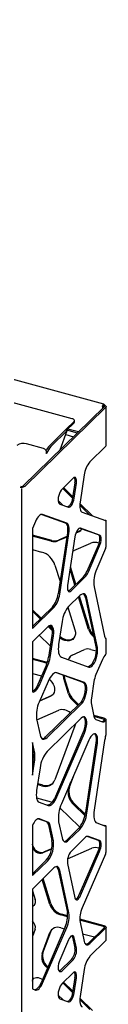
# Model space of a CAD drawing. Header units: millimetres. Extents: x -217 to 5933, y 23 to 4888.
# Tile 40 of 40: x 4924 to 4982, y 3188 to 3878. Entities that reach past the tile are written whole.
import ezdxf

# ---------------------------------------------------------------- set-up
doc = ezdxf.new("R2010")
doc.units = ezdxf.units.MM
doc.header["$LTSCALE"] = 15

msp = doc.modelspace()

# ---------------------------------------------------------------- linework, layer by layer
for p, q in [((4980.88, 3608.29), (3990.16, 3877.55)), ((4958.65, 3598.06), (4004.98, 3857.24)), ((4980.53, 3607.06), (4980.53, 3605.73)), ((4980.58, 3607.1), (4981.14, 3607.65)), ((4981.08, 3606.27), (4924.42, 3550.97)), ((4982.14, 3605.98), (4925.49, 3550.68)), ((4979.97, 3606.51), (4979.97, 3605.19)), ((4982.42, 3579.18), (4982.42, 3606.56)), ((4954.74, 3590.93), (4959.9, 3595.97)), ((4954.85, 3590.02), (4959.9, 3594.94)), ((4960.25, 3595.66), (4960.25, 3596.69)), ((4942.77, 3579.13), (4954.15, 3590.2)), ((4943.8, 3578.6), (4955.3, 3589.79)), ((4950.23, 3576.15), (4955.3, 3589.79)), ((4954.22, 3586.89), (4959.7, 3585.4)), ((4954.31, 3590.3), (4955.3, 3589.79)), ((4954.74, 3590.08), (4954.74, 3590.93)), ((4962.36, 3588), (4954.87, 3590.04)), ((4963.19, 3588.81), (4955.7, 3590.84)), ((4938.67, 3577.16), (4926.75, 3580.41)), ((4940.59, 3573.57), (4940.72, 3574.04)), ((4940.87, 3573.85), (4940.59, 3573.57)), ((4940.69, 3573.94), (4940.87, 3573.85)), ((4982.14, 3578.6), (4971.14, 3567.86)), ((4959.37, 3556.38), (4951.59, 3548.78)), ((4960.62, 3553.08), (4959.04, 3542.57)), ((4960.1, 3542.28), (4961.68, 3552.79)), ((4967.16, 3558.66), (4964.29, 3539.64)), ((4923.52, 1757.59), (4923.52, 3549.07)), ((4959.02, 3542.46), (4952.07, 3549.25)), ((4959.17, 3543.42), (4952.63, 3549.8)), ((4948.88, 3540.75), (4952.37, 3537.34)), ((4949.99, 3538.2), (4956.11, 3536)), ((4972.94, 3529.97), (4964.15, 3538.55)), ((4971.17, 3530.6), (4964.09, 3537.52)), ((4965.81, 3532.53), (4982.14, 3526.67)), ((4933.04, 3526.09), (4930.86, 3521.05)), ((4937.47, 3530.98), (4953.81, 3525.13)), ((4954.87, 3524.84), (4937.97, 3530.9)), ((4981.83, 3526.76), (4982.37, 3526.81)), ((4982.42, 3508.17), (4982.42, 3526.77)), ((4930.86, 3521.05), (4930.86, 3451.11)), ((4955.33, 3518.01), (4948.9, 3475.35)), ((4949.96, 3475.06), (4956.39, 3517.72)), ((4963.54, 3518.87), (4961.3, 3517.9)), ((4964.1, 3519.41), (4961.45, 3518.26)), ((4964.78, 3519.81), (4964.1, 3519.41)), ((4964.13, 3521.43), (4976.87, 3516.86)), ((4977.93, 3516.57), (4964.52, 3521.38)), ((4944.56, 3512.78), (4930.86, 3516.5)), ((4943.99, 3512.23), (4930.86, 3515.8)), ((4954.9, 3515.13), (4948.66, 3512.43)), ((4954.95, 3515.45), (4949.22, 3512.98)), ((4960.6, 3515.21), (4955.48, 3481.27)), ((4959.82, 3505.65), (4971.81, 3510.83)), ((4930.86, 3506.41), (4937.24, 3504.67)), ((4959.1, 3505.28), (4959.82, 3505.65)), ((4976.87, 3509.29), (4969.01, 3491.14)), ((4970.07, 3490.85), (4977.93, 3509)), ((4982.14, 3507.13), (4975.96, 3492.85)), ((4982.14, 3507.13), (4982.32, 3507.55)), ((4982.32, 3507.55), (4982.37, 3508.17)), ((4946.65, 3495.49), (4950.19, 3483.95)), ((4960.65, 3481.51), (4957.21, 3492.71)), ((4961.21, 3482.05), (4957.45, 3494.3)), ((4966.55, 3487.27), (4956.84, 3477.79)), ((4957.9, 3477.5), (4967.61, 3486.98)), ((4974.07, 3480.28), (4981.43, 3445.82)), ((4964.05, 3474.11), (4956.23, 3466.48)), ((4970.19, 3450.46), (4963.18, 3473.26)), ((4970.75, 3451.01), (4963.74, 3473.81)), ((4967.95, 3472.62), (4975.32, 3438.16)), ((4976.38, 3437.88), (4969.01, 3472.33)), ((4944.92, 3466.15), (4930.86, 3452.43)), ((4930.86, 3451.11), (4945.98, 3465.86)), ((4936.93, 3458.35), (4930.86, 3464.28)), ((4936.37, 3457.81), (4930.86, 3463.18)), ((4955.73, 3465.94), (4960.61, 3450.05)), ((4951.65, 3455.91), (4949.24, 3439.89)), ((4941.59, 3452.19), (4930.86, 3441.72)), ((4944.7, 3449.68), (4941.87, 3452.44)), ((4944.54, 3450.92), (4942.51, 3452.9)), ((4930.86, 3441.72), (4930.86, 3406.66)), ((4935.68, 3446.42), (4943.4, 3438.88)), ((4944.51, 3446.3), (4942.21, 3431.03)), ((4943.27, 3430.74), (4945.58, 3446.01)), ((4982.35, 3444.11), (4982.13, 3444.16)), ((4982.42, 3433.53), (4982.42, 3444.08)), ((4958.74, 3432.52), (4967.46, 3436.29)), ((4971.8, 3436.47), (4975.49, 3435.47)), ((4939.65, 3427.73), (4930.86, 3430.12)), ((4939.09, 3427.19), (4930.86, 3429.42)), ((4951.14, 3431.02), (4970.42, 3424.11)), ((4955.92, 3429.3), (4956.06, 3429.67)), ((4956.24, 3429.19), (4956.62, 3430.22)), ((4979.97, 3429.48), (4975.37, 3418.85)), ((4982.14, 3432.96), (4982.29, 3433.14)), ((4982.29, 3433.14), (4982.41, 3433.54)), ((4940.69, 3425.7), (4934.66, 3411.77)), ((4935.72, 3411.48), (4941.75, 3425.41)), ((4930.86, 3419.66), (4937.32, 3417.91)), ((4941.87, 3414.08), (4935.55, 3399.47)), ((4947.46, 3420.18), (4966.24, 3413.45)), ((4967.3, 3413.16), (4948.01, 3420.08)), ((4952.77, 3416.1), (4953.33, 3416.65)), ((4956.06, 3405.38), (4952.77, 3416.1)), ((4956.62, 3405.92), (4953.33, 3416.65)), ((4973.96, 3413.89), (4972.19, 3402.19)), ((4943.4, 3403.39), (4935.83, 3400.12)), ((4943.96, 3403.94), (4935.99, 3400.49)), ((4962.74, 3397.17), (4958.74, 3401.07)), ((4963.3, 3397.72), (4959.3, 3401.62)), ((4933.94, 3387.24), (4949.32, 3393.89)), ((4963.96, 3398.37), (4940.12, 3375.1)), ((4941.18, 3374.81), (4965.02, 3398.08)), ((4972.19, 3397.86), (4973.95, 3389.6)), ((4933.8, 3387.89), (4936.22, 3376.59)), ((4965.02, 3388.32), (4941.18, 3365.05)), ((4981.14, 3388.18), (4973.83, 3390.16)), ((4980.58, 3387.63), (4973.99, 3389.42)), ((4975.37, 3387.4), (4979.97, 3385.76)), ((4981.16, 3386.89), (4981.08, 3386.8)), ((4981.08, 3386.8), (4982.14, 3386.51)), ((4981.16, 3386.89), (4982.29, 3386.69)), ((4982.29, 3386.69), (4982.14, 3386.51)), ((4982.42, 3376.91), (4982.42, 3387.09)), ((4960.61, 3382.87), (4946.65, 3345.02)), ((4966.24, 3377.96), (4946.95, 3333.4)), ((4948.01, 3333.11), (4967.3, 3377.67)), ((4970.42, 3372.83), (4951.14, 3328.27)), ((4981.43, 3372.61), (4974.07, 3323.78)), ((4930.86, 3371.25), (4930.86, 3348.46)), ((4932.45, 3363.79), (4930.86, 3371.25)), ((4930.86, 3366.57), (4931.39, 3364.08)), ((4975.32, 3370.98), (4967.95, 3322.15)), ((4969.01, 3321.86), (4976.38, 3370.69)), ((4931.39, 3359.32), (4930.86, 3355.78)), ((4930.86, 3348.46), (4932.45, 3359.03)), ((4936.22, 3353.57), (4933.8, 3337.56)), ((4956.79, 3339.95), (4960.23, 3349.27)), ((4937.24, 3340.95), (4934.43, 3341.71)), ((4937.8, 3341.49), (4934.53, 3342.38)), ((4956.23, 3339.4), (4957.8, 3343.66)), ((4933.72, 3332.51), (4943.99, 3329.72)), ((4935.55, 3329.39), (4941.87, 3327.12)), ((4950.14, 3325.54), (4963.54, 3312.46)), ((4967.57, 3320.14), (4959.82, 3327.7)), ((4967.76, 3321.04), (4960.38, 3328.24)), ((4935.23, 3317.8), (4940.69, 3315.84)), ((4941.75, 3315.55), (4935.72, 3317.72)), ((4930.86, 3313.05), (4930.86, 3277.99)), ((4942.21, 3313.48), (4944.51, 3302.71)), ((4945.58, 3302.42), (4943.27, 3313.19)), ((4949.24, 3315.69), (4951.65, 3304.39)), ((4962.99, 3310.67), (4955.17, 3303.04)), ((4963.54, 3312.46), (4964.05, 3311.91)), ((4975.96, 3314.9), (4982.14, 3312.69)), ((4981.14, 3313.12), (4980.99, 3313.1)), ((4982.32, 3312.72), (4982.14, 3312.69)), ((4982.38, 3312.82), (4982.32, 3312.72)), ((4982.42, 3294.2), (4982.42, 3312.82)), ((4956.23, 3302.75), (4964.05, 3310.38)), ((4967.61, 3304.47), (4957.9, 3294.99)), ((4969.58, 3305.49), (4976.87, 3302.88)), ((4977.93, 3302.59), (4970.07, 3305.4)), ((4931.27, 3298.8), (4930.86, 3300.13)), ((4944.32, 3296.87), (4938.7, 3294.44)), ((4955.55, 3289.81), (4972.5, 3297.14)), ((4944.25, 3296.54), (4938.14, 3293.9)), ((4976.87, 3295.3), (4963.46, 3264.33)), ((4964.52, 3264.04), (4977.93, 3295.01)), ((4982.14, 3293.14), (4965.81, 3255.4)), ((4940.53, 3288.76), (4930.86, 3279.31)), ((4930.86, 3277.99), (4941.59, 3288.47)), ((4945.98, 3283.35), (4930.86, 3268.6)), ((4955.48, 3286.5), (4960.6, 3262.55)), ((4948.9, 3282.21), (4955.33, 3252.12)), ((4956.39, 3251.83), (4949.96, 3281.93)), ((4943.13, 3257.83), (4937.75, 3275.33)), ((4943.69, 3258.38), (4938.31, 3275.87)), ((4930.86, 3268.6), (4930.86, 3198.66)), ((4930.86, 3267.36), (4932.76, 3261.18)), ((4955.52, 3249.15), (4950.67, 3250.46)), ((4955.54, 3249.84), (4951.23, 3251.01)), ((4953.81, 3242.03), (4936.9, 3202.97)), ((4937.97, 3202.68), (4954.87, 3241.75)), ((4981.14, 3242.88), (4964.08, 3247.52)), ((4980.58, 3242.34), (4964.1, 3246.82)), ((4964.29, 3245.32), (4967.16, 3231.9)), ((4982.42, 3232.79), (4982.42, 3241.79)), ((4932.76, 3240.48), (4930.86, 3235.33)), ((4937.69, 3223.46), (4943.13, 3238.2)), ((4938.25, 3224), (4943.69, 3238.74)), ((4950.67, 3241.46), (4953.26, 3240.76)), ((4959.04, 3234.79), (4960.62, 3227.38)), ((4966, 3237.3), (4974.43, 3235.01)), ((4981.08, 3241.5), (4970.08, 3230.76)), ((4971.14, 3230.47), (4982.14, 3241.21)), ((4956.11, 3232.99), (4949.99, 3218.86)), ((4961.68, 3227.09), (4960.1, 3234.5)), ((4982.14, 3232.21), (4971.14, 3221.47)), ((4941.37, 3213.3), (4940.57, 3214.08)), ((4941.71, 3214.06), (4941.13, 3214.62)), ((4958.31, 3219.28), (4950.53, 3211.68)), ((4951.59, 3211.39), (4959.37, 3218.99)), ((4959.37, 3209.98), (4951.59, 3202.39)), ((4967.16, 3212.27), (4964.29, 3193.25)), ((4930.86, 3203.96), (4931.27, 3205.07)), ((4959.02, 3196.07), (4952.07, 3202.86)), ((4959.17, 3197.02), (4952.63, 3203.4)), ((4960.62, 3206.68), (4959.04, 3196.18)), ((4960.1, 3195.89), (4961.68, 3206.4)), ((4930.86, 3198.66), (4933.04, 3197.88)), ((4948.88, 3194.36), (4952.37, 3190.95)), ((4949.99, 3191.8), (4956.11, 3189.61)), ((4971.17, 3184.21), (4964.09, 3191.13)), ((4972.94, 3183.58), (4964.15, 3192.16))]:
    msp.add_line(p, q)
at = {"flags": 128}
for points in [[(4979.97, 3606.51), (4980.02, 3606.97), (4980.14, 3607.44), (4980.33, 3607.85), (4980.56, 3608.15), (4980.78, 3608.29), (4980.97, 3608.24), (4981.1, 3608.02), (4981.14, 3607.65)], [(4980.53, 3607.06), (4980.54, 3607.08), (4980.54, 3607.1), (4980.55, 3607.11), (4980.56, 3607.12), (4980.57, 3607.13), (4980.57, 3607.13), (4980.58, 3607.12), (4980.58, 3607.1)], [(4980.58, 3607.1), (4980.78, 3607.04), (4980.94, 3606.95), (4981.08, 3606.85), (4981.17, 3606.74), (4981.21, 3606.62), (4981.21, 3606.5), (4981.17, 3606.38), (4981.08, 3606.27)], [(4981.14, 3607.65), (4981.53, 3607.52), (4981.87, 3607.35), (4982.13, 3607.15), (4982.31, 3606.92), (4982.41, 3606.69), (4982.41, 3606.44), (4982.32, 3606.21), (4982.14, 3605.98)], [(4959.9, 3595.97), (4960.12, 3596.25), (4960.23, 3596.55), (4960.23, 3596.85), (4960.11, 3597.15), (4959.88, 3597.43), (4959.55, 3597.68), (4959.14, 3597.89), (4958.65, 3598.06)], [(4961.68, 3552.79), (4961.8, 3553.93), (4961.77, 3554.95), (4961.62, 3555.81), (4961.34, 3556.46), (4960.95, 3556.85), (4960.48, 3556.97), (4959.94, 3556.81), (4959.37, 3556.38)], [(4951.59, 3548.78), (4950.91, 3547.96), (4950.28, 3546.88), (4949.73, 3545.61), (4949.29, 3544.23), (4949, 3542.81), (4948.88, 3541.46), (4948.92, 3540.25), (4949.13, 3539.27), (4949.5, 3538.57), (4949.99, 3538.2)], [(4959.04, 3542.57), (4958.78, 3541.3), (4958.4, 3540.06), (4957.93, 3538.9), (4957.37, 3537.89), (4956.77, 3537.08), (4956.17, 3536.53), (4955.58, 3536.26), (4955.44, 3536.24)], [(4956.11, 3536), (4956.64, 3535.98), (4957.23, 3536.25), (4957.84, 3536.8), (4958.43, 3537.6), (4958.99, 3538.61), (4959.47, 3539.77), (4959.84, 3541.02), (4960.1, 3542.28)], [(4964.29, 3539.64), (4964.13, 3538.32), (4964.08, 3537.07), (4964.13, 3535.91), (4964.29, 3534.89), (4964.54, 3534.02), (4964.88, 3533.33), (4965.31, 3532.82), (4965.81, 3532.53)], [(4937.97, 3530.9), (4937.41, 3530.98), (4936.8, 3530.85), (4936.16, 3530.51), (4935.5, 3529.96), (4934.85, 3529.23), (4934.21, 3528.32), (4933.6, 3527.27), (4933.04, 3526.09)], [(4953.81, 3525.13), (4954.31, 3524.83), (4954.74, 3524.33), (4955.08, 3523.63), (4955.33, 3522.76), (4955.49, 3521.74), (4955.54, 3520.59), (4955.49, 3519.34), (4955.33, 3518.01)], [(4956.39, 3517.72), (4956.55, 3519.05), (4956.6, 3520.3), (4956.55, 3521.45), (4956.39, 3522.48), (4956.14, 3523.35), (4955.8, 3524.04), (4955.37, 3524.54), (4954.87, 3524.84)], [(4964.52, 3521.38), (4964, 3521.41), (4963.42, 3521.14), (4962.82, 3520.6), (4962.24, 3519.81), (4961.69, 3518.82), (4961.22, 3517.68), (4960.85, 3516.45), (4960.6, 3515.21)], [(4976.87, 3516.86), (4977.31, 3516.54), (4977.64, 3515.95), (4977.85, 3515.12), (4977.92, 3514.1), (4977.85, 3512.94), (4977.64, 3511.7), (4977.31, 3510.46), (4976.87, 3509.29)], [(4977.93, 3509), (4978.37, 3510.18), (4978.7, 3511.42), (4978.91, 3512.65), (4978.98, 3513.81), (4978.91, 3514.84), (4978.7, 3515.67), (4978.37, 3516.26), (4977.93, 3516.57)], [(4955.48, 3481.27), (4955.36, 3480.07), (4955.39, 3479), (4955.55, 3478.1), (4955.84, 3477.42), (4956.25, 3477.01), (4956.75, 3476.89), (4957.31, 3477.05), (4957.9, 3477.5)], [(4956.84, 3477.79), (4956.25, 3477.34), (4955.99, 3477.23)], [(4969.01, 3472.33), (4968.7, 3473.41), (4968.27, 3474.28), (4967.74, 3474.9), (4967.12, 3475.27), (4966.42, 3475.38), (4965.66, 3475.21), (4964.86, 3474.79), (4964.05, 3474.11)], [(4945.58, 3446.01), (4945.76, 3447.76), (4945.76, 3449.37), (4945.58, 3450.77), (4945.22, 3451.89), (4944.71, 3452.69), (4944.06, 3453.13), (4943.3, 3453.19), (4942.46, 3452.87), (4941.59, 3452.19)], [(4943.39, 3453.2), (4943.64, 3452.97), (4944.16, 3452.18), (4944.51, 3451.05), (4944.7, 3449.66), (4944.7, 3448.05), (4944.51, 3446.3)], [(4960.61, 3450.05), (4960.93, 3448.51), (4960.93, 3447.02), (4960.61, 3445.65), (4959.99, 3444.47), (4959.09, 3443.51), (4957.95, 3442.82), (4956.62, 3442.44), (4955.16, 3442.38), (4953.63, 3442.64), (4952.11, 3443.21), (4950.65, 3444.06), (4949.95, 3444.6)], [(4959.7, 3444.1), (4959.65, 3444.05), (4958.51, 3443.37), (4957.18, 3442.99), (4955.72, 3442.92), (4954.19, 3443.18), (4952.67, 3443.75), (4951.21, 3444.61), (4950.09, 3445.52)], [(4949.24, 3439.89), (4949.05, 3438.24), (4948.98, 3436.68), (4949.05, 3435.24), (4949.24, 3433.96), (4949.55, 3432.88), (4949.98, 3432.01), (4950.51, 3431.39), (4951.14, 3431.02)], [(4975.32, 3438.16), (4975.49, 3436.87), (4975.49, 3435.39), (4975.32, 3433.77), (4974.99, 3432.09), (4974.51, 3430.42), (4973.91, 3428.84), (4973.21, 3427.41), (4972.44, 3426.2), (4971.64, 3425.26), (4970.83, 3424.63), (4970.06, 3424.34), (4969.84, 3424.32)], [(4970.42, 3424.11), (4971.12, 3424.05), (4971.89, 3424.34), (4972.7, 3424.97), (4973.5, 3425.91), (4974.27, 3427.12), (4974.97, 3428.55), (4975.58, 3430.13), (4976.05, 3431.8), (4976.38, 3433.48), (4976.55, 3435.1), (4976.55, 3436.59), (4976.38, 3437.88)], [(4941.17, 3426.91), (4940.61, 3426.93), (4939.09, 3427.19)], [(4941.36, 3427.47), (4941.17, 3427.47), (4939.65, 3427.73)], [(4948.01, 3420.08), (4947.31, 3420.18), (4946.56, 3420.02), (4945.76, 3419.59), (4944.94, 3418.91), (4944.13, 3418), (4943.33, 3416.87), (4942.57, 3415.55), (4941.87, 3414.08)], [(4942.6, 3415.61), (4943.4, 3414.9), (4944.54, 3413.59), (4945.44, 3412.15), (4946.07, 3410.62), (4946.38, 3409.08), (4946.38, 3407.59), (4946.07, 3406.22), (4945.44, 3405.03), (4944.54, 3404.08), (4943.4, 3403.39)], [(4934.66, 3411.77), (4934.11, 3410.61), (4933.51, 3409.57), (4932.88, 3408.67), (4932.24, 3407.94), (4931.59, 3407.39), (4930.96, 3407.03), (4930.86, 3407)], [(4930.86, 3406.66), (4931.42, 3406.6), (4932.02, 3406.74), (4932.65, 3407.1), (4933.3, 3407.65), (4933.94, 3408.38), (4934.57, 3409.28), (4935.17, 3410.32), (4935.72, 3411.48)], [(4966.24, 3413.45), (4966.84, 3413.05), (4967.31, 3412.31), (4967.64, 3411.27), (4967.81, 3409.98), (4967.81, 3408.49), (4967.64, 3406.87), (4967.31, 3405.19), (4966.84, 3403.53), (4966.24, 3401.95), (4965.54, 3400.52), (4964.77, 3399.31), (4963.96, 3398.37)], [(4965.02, 3398.08), (4965.83, 3399.02), (4966.6, 3400.23), (4967.3, 3401.66), (4967.9, 3403.24), (4968.38, 3404.91), (4968.71, 3406.59), (4968.87, 3408.2), (4968.87, 3409.69), (4968.71, 3410.98), (4968.38, 3412.02), (4967.9, 3412.76), (4967.3, 3413.16)], [(4945.15, 3404.66), (4945.1, 3404.62), (4943.96, 3403.94)], [(4967.3, 3377.67), (4967.9, 3379.26), (4968.38, 3380.92), (4968.71, 3382.6), (4968.87, 3384.22), (4968.87, 3385.71), (4968.71, 3387), (4968.38, 3388.04), (4967.9, 3388.77), (4967.3, 3389.18), (4966.6, 3389.24), (4965.83, 3388.95), (4965.02, 3388.32)], [(4966.64, 3389.25), (4966.84, 3389.06), (4967.31, 3388.32), (4967.64, 3387.29), (4967.81, 3386), (4967.81, 3384.51), (4967.64, 3382.89), (4967.31, 3381.21), (4966.84, 3379.54), (4966.24, 3377.96)], [(4960.94, 3384.33), (4960.93, 3384.23), (4960.61, 3382.87)], [(4936.22, 3376.59), (4936.53, 3375.51), (4936.96, 3374.64), (4937.49, 3374.01), (4938.11, 3373.65), (4938.81, 3373.54), (4939.57, 3373.7), (4940.37, 3374.13), (4941.18, 3374.81)], [(4976.38, 3370.69), (4976.55, 3372.31), (4976.55, 3373.8), (4976.38, 3375.09), (4976.05, 3376.12), (4975.58, 3376.86), (4974.97, 3377.27), (4974.27, 3377.33), (4973.5, 3377.04), (4972.7, 3376.41), (4971.89, 3375.47), (4971.12, 3374.25), (4970.42, 3372.83)], [(4974.31, 3377.33), (4974.51, 3377.15), (4974.99, 3376.41), (4975.32, 3375.38), (4975.49, 3374.09), (4975.49, 3372.6), (4975.32, 3370.98)], [(4933.8, 3337.56), (4933.62, 3336.04), (4933.57, 3334.6), (4933.62, 3333.28), (4933.8, 3332.1), (4934.09, 3331.1), (4934.48, 3330.3), (4934.97, 3329.73), (4935.55, 3329.39)], [(4946.95, 3333.4), (4946.25, 3331.93), (4945.5, 3330.62), (4944.7, 3329.49), (4943.88, 3328.57), (4943.06, 3327.89), (4942.27, 3327.47), (4941.51, 3327.3), (4941.36, 3327.3)], [(4941.87, 3327.12), (4942.57, 3327.02), (4943.33, 3327.18), (4944.13, 3327.61), (4944.94, 3328.29), (4945.76, 3329.2), (4946.56, 3330.33), (4947.31, 3331.64), (4948.01, 3333.11)], [(4943.99, 3329.72), (4944.62, 3329.53), (4944.7, 3329.5)], [(4935.72, 3317.72), (4935.17, 3317.8), (4934.57, 3317.68), (4933.94, 3317.35), (4933.3, 3316.82), (4932.65, 3316.11), (4932.02, 3315.23), (4931.42, 3314.2), (4930.86, 3313.05)], [(4974.07, 3323.78), (4973.88, 3322.13), (4973.81, 3320.56), (4973.88, 3319.12), (4974.07, 3317.85), (4974.38, 3316.76), (4974.81, 3315.9), (4975.34, 3315.27), (4975.96, 3314.9)], [(4951.65, 3304.39), (4951.94, 3303.39), (4952.34, 3302.6), (4952.83, 3302.02), (4953.4, 3301.68), (4954.05, 3301.58), (4954.74, 3301.73), (4955.48, 3302.13), (4956.23, 3302.75)], [(4976.87, 3302.88), (4977.31, 3302.56), (4977.64, 3301.97), (4977.85, 3301.14), (4977.92, 3300.12), (4977.85, 3298.95), (4977.64, 3297.72), (4977.31, 3296.48), (4976.87, 3295.3)], [(4977.93, 3295.01), (4978.37, 3296.19), (4978.7, 3297.43), (4978.91, 3298.67), (4978.98, 3299.83), (4978.91, 3300.85), (4978.7, 3301.68), (4978.37, 3302.27), (4977.93, 3302.59)], [(4949.96, 3281.93), (4949.71, 3282.8), (4949.36, 3283.49), (4948.94, 3283.99), (4948.44, 3284.29), (4947.88, 3284.37), (4947.27, 3284.24), (4946.63, 3283.9), (4945.98, 3283.35)], [(4960.6, 3262.55), (4960.85, 3261.8), (4961.22, 3261.3), (4961.69, 3261.07), (4962.24, 3261.14), (4962.82, 3261.5), (4963.42, 3262.13), (4964, 3262.99), (4964.52, 3264.04)], [(4980.58, 3242.34), (4980.78, 3242.27), (4980.94, 3242.18), (4981.08, 3242.08), (4981.17, 3241.97), (4981.21, 3241.85), (4981.21, 3241.73), (4981.17, 3241.61), (4981.08, 3241.5)], [(4981.14, 3242.88), (4981.53, 3242.75), (4981.87, 3242.58), (4982.13, 3242.38), (4982.31, 3242.16), (4982.41, 3241.92), (4982.41, 3241.68), (4982.32, 3241.44), (4982.14, 3241.21)], [(4943.69, 3238.74), (4944.16, 3239.73), (4944.7, 3240.45)], [(4960.1, 3234.5), (4959.84, 3235.27), (4959.47, 3235.78), (4958.99, 3236.01), (4958.43, 3235.94), (4957.84, 3235.57), (4957.23, 3234.93), (4956.64, 3234.06), (4956.11, 3232.99)], [(4958.51, 3235.96), (4958.78, 3235.56), (4959.04, 3234.79)], [(4967.16, 3231.9), (4967.41, 3231.03), (4967.75, 3230.34), (4968.18, 3229.83), (4968.68, 3229.54), (4969.24, 3229.45), (4969.84, 3229.59), (4970.48, 3229.93), (4971.14, 3230.47)], [(4949.99, 3218.86), (4949.5, 3217.52), (4949.13, 3216.1), (4948.92, 3214.71), (4948.88, 3213.42), (4949, 3212.32), (4949.29, 3211.47), (4949.73, 3210.93), (4950.28, 3210.73), (4950.91, 3210.89), (4951.59, 3211.39)], [(4950.53, 3211.68), (4949.85, 3211.18), (4949.57, 3211.07)], [(4961.68, 3206.4), (4961.8, 3207.53), (4961.77, 3208.56), (4961.62, 3209.42), (4961.34, 3210.06), (4960.95, 3210.46), (4960.48, 3210.57), (4959.94, 3210.41), (4959.37, 3209.98)], [(4930.86, 3204.87), (4931.18, 3205.39), (4931.88, 3206.07), (4932.78, 3206.5), (4933.81, 3206.68), (4934.92, 3206.6), (4936.06, 3206.25), (4937.15, 3205.65), (4937.84, 3205.12)], [(4931.27, 3205.07), (4931.74, 3205.94), (4931.78, 3205.99)], [(4936.9, 3202.97), (4936.34, 3201.79), (4935.74, 3200.74), (4935.1, 3199.83), (4934.44, 3199.1), (4933.79, 3198.55), (4933.15, 3198.21), (4932.54, 3198.08), (4932.48, 3198.08)], [(4933.04, 3197.88), (4933.6, 3197.79), (4934.21, 3197.92), (4934.85, 3198.27), (4935.5, 3198.81), (4936.16, 3199.54), (4936.8, 3200.45), (4937.41, 3201.5), (4937.97, 3202.68)], [(4951.59, 3202.39), (4950.91, 3201.57), (4950.28, 3200.49), (4949.73, 3199.22), (4949.29, 3197.83), (4949, 3196.42), (4948.88, 3195.07), (4948.92, 3193.86), (4949.13, 3192.88), (4949.5, 3192.18), (4949.99, 3191.8)], [(4959.04, 3196.18), (4958.78, 3194.91), (4958.4, 3193.66), (4957.93, 3192.5), (4957.37, 3191.49), (4956.77, 3190.69), (4956.17, 3190.14), (4955.58, 3189.87), (4955.44, 3189.85)], [(4956.11, 3189.61), (4956.64, 3189.58), (4957.23, 3189.85), (4957.84, 3190.4), (4958.43, 3191.21), (4958.99, 3192.21), (4959.47, 3193.38), (4959.84, 3194.62), (4960.1, 3195.89)], [(4964.29, 3193.25), (4964.13, 3191.93), (4964.08, 3190.67), (4964.13, 3189.52), (4964.29, 3188.5), (4964.54, 3187.63), (4964.88, 3186.93), (4965.31, 3186.43), (4965.81, 3186.14)]]:
    msp.add_lwpolyline(points, dxfattribs=at)
for centre, radius, start, end in [((4959.25, 3595.7), 0.996, 310.64064, 357.99746), ((4924.45, 3573.04), 7.71, 72.61792, 125.23754), ((4937.98, 3574.47), 2.78, 351.1019, 75.60553), ((4952.58, 3569.96), 13.43, 136.91929, 154.58714), ((4955.01, 3568.4), 15.15, 137.70568, 158.9505), ((4981.62, 3579.21), 0.797, 310.64064, 357.99746), ((4984.45, 3556.64), 17.41, 139.86533, 173.32723), ((4955.65, 3554.42), 5.15, 344.94285, 28.87227), ((4923.34, 3553.7), 3.7, 252.69603, 305.39891), ((4923.35, 3552.48), 1.85, 252.69603, 305.39891), ((4962.27, 3521.83), 3.23, 293.30857, 344.70243), ((4946.04, 3519.01), 7.08, 253.22222, 291.71701), ((4946.6, 3519.55), 7.08, 253.22222, 291.71701), ((4974.84, 3503.04), 8.36, 71.71599, 111.25843), ((4933.26, 3491.18), 14.06, 17.81697, 73.57859), ((4957.53, 3495.73), 12.37, 316.86533, 338.23763), ((4958.59, 3495.44), 12.37, 316.86533, 338.23763), ((4996.74, 3483.29), 22.87, 155.27783, 187.56444), ((4931.6, 3477.38), 17.41, 319.86533, 353.32723), ((4932.66, 3477.09), 17.41, 319.86533, 353.32723), ((4963.93, 3472.19), 4.05, 5.97508, 51.81317), ((4971.52, 3453.58), 20.01, 139.86533, 173.32723), ((4980.17, 3453.7), 10.49, 197.95917, 232.4702), ((4980.58, 3454.16), 10.32, 197.76616, 226.76736), ((4985.33, 3446.5), 3.96, 189.8303, 216.27725), ((4969.9, 3430.17), 6.59, 73.22508, 111.68035), ((4920.6, 3434.32), 21.86, 336.78938, 351.35435), ((4921.66, 3434.03), 21.86, 336.78938, 351.35435), ((4960.67, 3428.01), 4.9, 113.1957, 160.25595), ((4961.34, 3428.5), 5.03, 139.14071, 160.01698), ((4990.96, 3425.05), 11.84, 138.08389, 158.02519), ((4962.08, 3418.55), 9.63, 180.95728, 194.75337), ((4962.94, 3419.16), 9.93, 185.66846, 194.63124), ((4994.05, 3410.83), 20.33, 156.78446, 171.35638), ((4965.92, 3408.53), 10.34, 197.71763, 226.10124), ((4966.48, 3409.07), 10.34, 197.71763, 226.10124), ((4982.96, 3400.02), 10.99, 168.63245, 191.36755), ((4954.68, 3390.66), 21.07, 155.27783, 187.56444), ((4951.82, 3386.2), 8.08, 45.87609, 108.01577), ((4976.71, 3389.82), 2.77, 184.60097, 240.98394), ((4979.2, 3388.48), 2.52, 274.19889, 318.23653), ((4980.43, 3387.94), 2.23, 258.11461, 320.26184), ((4937.37, 3377.39), 3.58, 275.88191, 320.2137), ((5001.54, 3369.54), 20.34, 162.50066, 171.32601), ((4917.84, 3361.7), 13.76, 350.05568, 9.94432), ((4918.9, 3361.41), 13.76, 350.05568, 9.94432), ((4957.79, 3351.05), 21.72, 139.86533, 173.32723), ((4939.83, 3347.88), 7.4, 249.4895, 337.27565), ((4940.34, 3349.15), 8.06, 251.64971, 308.22766), ((4967.39, 3336.42), 11.55, 165.07443, 229.08518), ((4967.95, 3336.97), 11.55, 165.07443, 229.08518), ((4971.91, 3318.7), 22.87, 155.27783, 187.56444), ((4946.38, 3324.67), 21.72, 319.86533, 353.32723), ((4947.44, 3324.38), 21.72, 319.86533, 353.32723), ((4939.25, 3313.24), 2.97, 4.61766, 60.97434), ((4940.31, 3312.95), 2.97, 4.61766, 60.97434), ((4969.6, 3302.95), 2.5, 79.03274, 142.50663), ((4936.61, 3299.77), 6.07, 198.73082, 284.60614), ((4937.17, 3300.35), 6.1, 194.65935, 284.54148), ((4926.98, 3300.17), 17.72, 319.89638, 8.24734), ((4928, 3299.89), 17.75, 319.95109, 8.19264), ((4952.49, 3305.4), 3.57, 278.45877, 318.55187), ((4975.15, 3290.29), 7.34, 71.08355, 111.09175), ((4966.27, 3288.02), 10.89, 140.15123, 187.99249), ((4945.57, 3281.84), 3.35, 6.41733, 48.91992), ((4959.01, 3265.51), 4.61, 297.12288, 345.13052), ((4929.52, 3259.81), 3.52, 292.33003, 22.99179), ((4930.32, 3260.22), 3.31, 279.37627, 306.28761), ((4953.86, 3261.28), 11.27, 197.81697, 253.57859), ((4954.42, 3261.83), 11.27, 197.81697, 253.57859), ((4982.46, 3247.73), 18.34, 155.27783, 187.56444), ((4937.16, 3249.7), 18.34, 335.27783, 7.56444), ((4938.22, 3249.41), 18.34, 335.27783, 7.56444), ((4927.45, 3241.85), 5.49, 345.60639, 51.52799), ((4948.6, 3235.91), 5.93, 69.4895, 157.27565), ((4967.71, 3232.87), 3.17, 280.38853, 318.3259), ((4981.62, 3232.81), 0.797, 310.64064, 357.99746), ((4946.64, 3221.07), 9.26, 165.07443, 229.08518), ((4947.2, 3221.62), 9.26, 165.07443, 229.08518), ((4950.33, 3225.93), 10.39, 320.15123, 7.99249), ((4951.4, 3225.65), 10.39, 320.15123, 7.99249), ((4984.45, 3210.24), 17.41, 139.86533, 173.32723), ((4955.65, 3208.02), 5.15, 344.94285, 28.87224)]:
    msp.add_arc(centre, radius, start, end)
for points, knots in [([(4954.74, 3590.93), (4954.57, 3590.8), (4954.25, 3590.53), (4953.93, 3590.11), (4953.8, 3589.86), (4953.8, 3589.85)], [0, 0, 0, 0, 0.489244, 0.978488, 1, 1, 1, 1]), ([(4981.39, 3526.94), (4981.45, 3526.94), (4981.65, 3526.95), (4981.94, 3526.92), (4982.23, 3526.88), (4982.32, 3526.84), (4982.37, 3526.81)], [0, 0, 0, 0, 0.107571, 0.392159, 0.689575, 1, 1, 1, 1]), ([(4982.39, 3526.77), (4982.39, 3526.76), (4982.43, 3526.72), (4982.26, 3526.69), (4982.14, 3526.67)], [0, 0, 0, 0, 0.292129, 1, 1, 1, 1]), ([(4982.4, 3444.08), (4982.4, 3444.08), (4982.45, 3444.09), (4982.29, 3444.13), (4982.14, 3444.16)], [0, 0, 0, 0, 0.1403167, 1, 1, 1, 1]), ([(4982.14, 3375.66), (4982.3, 3376.06), (4982.46, 3376.48), (4982.42, 3376.89), (4982.41, 3376.91)], [0, 0, 0, 0, 0.960284, 1, 1, 1, 1]), ([(4981.14, 3313.12), (4981.33, 3313.11), (4981.74, 3313.1), (4982.22, 3313), (4982.34, 3312.91), (4982.4, 3312.87)], [0, 0, 0, 0, 0.287062, 0.620271, 1, 1, 1, 1]), ([(4982.14, 3293.14), (4982.26, 3293.39), (4982.43, 3293.73), (4982.39, 3294.1), (4982.39, 3294.2)], [0, 0, 0, 0, 0.707871, 1, 1, 1, 1])]:
    msp.add_open_spline(points, degree=3, knots=knots)
for points in [[(4980.58, 3387.63), (4980.7, 3387.59), (4980.93, 3387.51), (4981.16, 3387.32), (4981.25, 3387.1), (4981.19, 3386.96), (4981.16, 3386.89)], [(4981.14, 3388.18), (4981.38, 3388.1), (4981.85, 3387.94), (4982.29, 3387.55), (4982.48, 3387.12), (4982.36, 3386.83), (4982.29, 3386.69)]]:
    msp.add_open_spline(points, degree=3)

doc.saveas('drawing.dxf')
